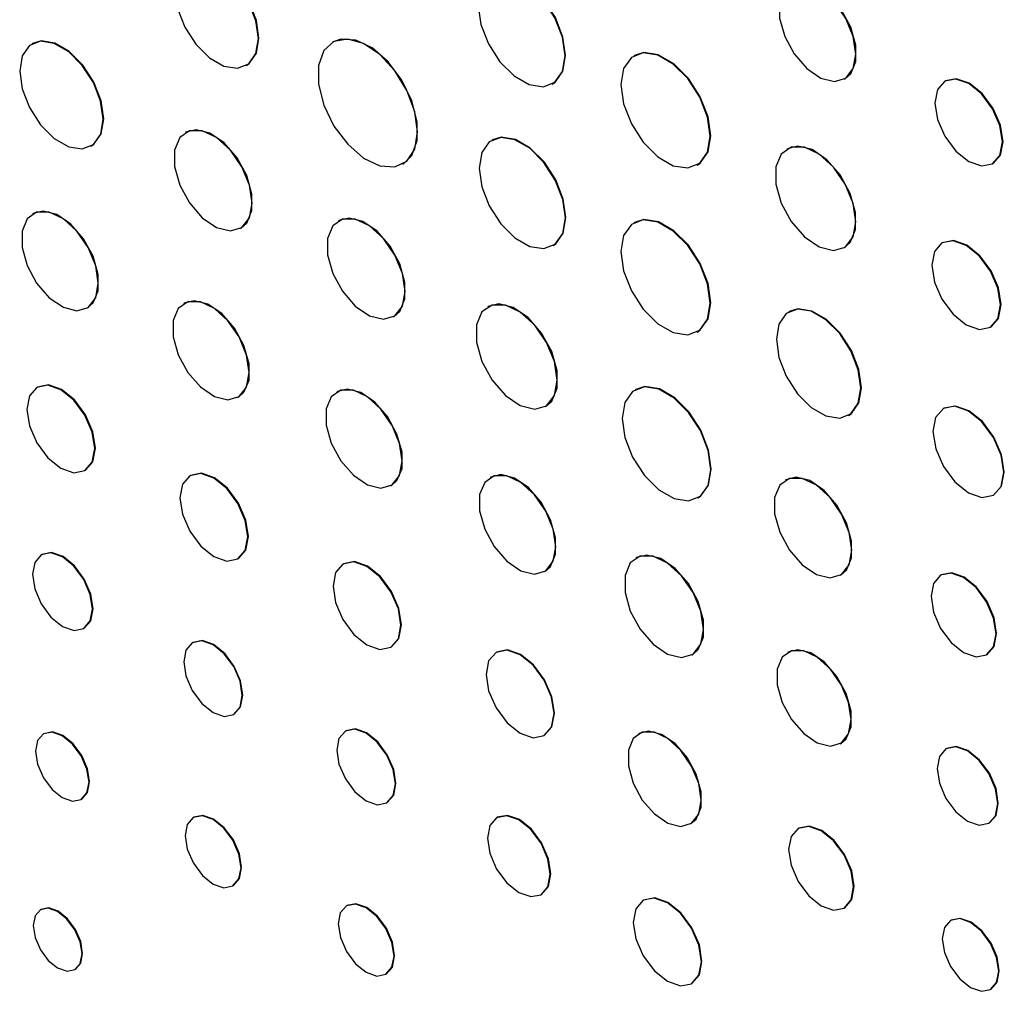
# Model space of a CAD drawing. Header units: inches. Extents: x 1.6 to 12.3, y 1.7 to 9.5.
# Tile 27 of 35: x 11.008 to 11.328, y 5.458 to 5.774. Entities that reach past the tile are written whole.
import ezdxf

# ---------------------------------------------------------------- set-up
doc = ezdxf.new("R2010")
doc.units = ezdxf.units.IN
doc.header["$MEASUREMENT"] = 0

msp = doc.modelspace()

# ---------------------------------------------------------------- linework, layer by layer
at = {"color": 7, "linetype": 'Continuous', "lineweight": 25}
for p, q in [((11.01192, 5.76665), (11.01175, 5.76655)), ((11.1097, 5.76722), (11.10953, 5.76711)), ((11.20779, 5.76283), (11.20761, 5.76273)), ((11.08146, 5.75953), (11.08163, 5.75963)), ((11.18104, 5.75351), (11.18121, 5.75361)), ((11.27613, 5.75514), (11.27631, 5.75524)), ((11.30891, 5.75456), (11.30873, 5.75446)), ((11.06182, 5.73781), (11.06165, 5.73771)), ((11.16153, 5.73534), (11.16135, 5.73524)), ((11.03095, 5.73328), (11.03113, 5.73338)), ((11.25753, 5.73247), (11.25735, 5.73237)), ((11.13242, 5.72746), (11.13259, 5.72756)), ((11.22815, 5.72714), (11.22833, 5.72724)), ((11.32426, 5.72756), (11.32444, 5.72766)), ((11.01215, 5.71135), (11.01198, 5.71125)), ((11.11161, 5.70908), (11.11144, 5.70897)), ((11.20779, 5.70852), (11.20761, 5.70842)), ((11.07962, 5.70657), (11.0798, 5.70667)), ((11.30795, 5.70191), (11.30778, 5.70181)), ((11.18118, 5.70089), (11.18136, 5.70099)), ((11.2759, 5.70023), (11.27608, 5.70033)), ((11.02967, 5.68061), (11.02984, 5.68071)), ((11.06132, 5.68221), (11.06114, 5.68211)), ((11.16022, 5.68114), (11.16004, 5.68104)), ((11.25812, 5.6795), (11.25794, 5.6794)), ((11.12941, 5.67783), (11.12959, 5.67794)), ((11.22816, 5.67283), (11.22834, 5.67294)), ((11.3236, 5.6744), (11.32378, 5.6745)), ((11.01353, 5.65494), (11.01335, 5.65483)), ((11.2082, 5.65416), (11.20802, 5.65406)), ((11.07876, 5.65159), (11.07894, 5.65169)), ((11.11111, 5.65347), (11.11093, 5.65337)), ((11.17876, 5.64861), (11.17894, 5.64872)), ((11.30843, 5.64806), (11.30825, 5.64795)), ((11.27738, 5.64573), (11.27756, 5.64583)), ((11.02897, 5.62777), (11.02915, 5.62788)), ((11.06332, 5.6262), (11.06315, 5.6261)), ((11.16101, 5.62563), (11.16083, 5.62552)), ((11.25703, 5.62477), (11.25685, 5.62467)), ((11.12855, 5.62285), (11.12873, 5.62295)), ((11.22835, 5.61884), (11.22853, 5.61894)), ((11.32453, 5.61975), (11.32471, 5.61985)), ((11.01496, 5.60047), (11.01478, 5.60037)), ((11.07877, 5.59904), (11.07894, 5.59914)), ((11.20843, 5.59945), (11.20826, 5.59934)), ((11.11311, 5.59746), (11.11294, 5.59736)), ((11.1785, 5.59493), (11.17868, 5.59503)), ((11.27474, 5.59368), (11.27492, 5.59378)), ((11.30754, 5.59382), (11.30736, 5.59372)), ((11.02861, 5.57641), (11.02878, 5.57651)), ((11.0641, 5.57187), (11.06392, 5.57177)), ((11.12856, 5.5703), (11.12874, 5.5704)), ((11.16291, 5.56872), (11.16273, 5.56862)), ((11.22647, 5.56779), (11.22665, 5.56789)), ((11.25774, 5.5687), (11.25757, 5.5686)), ((11.32231, 5.56782), (11.32249, 5.56792)), ((11.0774, 5.54842), (11.07757, 5.54852)), ((11.01564, 5.54219), (11.01546, 5.54209)), ((11.11389, 5.54313), (11.11371, 5.54303)), ((11.17835, 5.54156), (11.17853, 5.54166)), ((11.20925, 5.5422), (11.20908, 5.5421)), ((11.2747, 5.53891), (11.27488, 5.53901)), ((11.30927, 5.53736), (11.30909, 5.53726)), ((11.02777, 5.52077), (11.02795, 5.52087)), ((11.12719, 5.51968), (11.12736, 5.51979)), ((11.06443, 5.51504), (11.06426, 5.51494)), ((11.16309, 5.51498), (11.16292, 5.51487)), ((11.22598, 5.51282), (11.22615, 5.51293)), ((11.32306, 5.51306), (11.32324, 5.51316)), ((11.2612, 5.51147), (11.26102, 5.51137)), ((11.07712, 5.49266), (11.0773, 5.49276)), ((11.17738, 5.48982), (11.17756, 5.48992)), ((11.21081, 5.48808), (11.21063, 5.48798)), ((11.01468, 5.48499), (11.0145, 5.48489)), ((11.11422, 5.48631), (11.11405, 5.4862)), ((11.27597, 5.48548), (11.27614, 5.48559)), ((11.31078, 5.48155), (11.31061, 5.48144)), ((11.02573, 5.46544), (11.02591, 5.46554)), ((11.12691, 5.46392), (11.12709, 5.46402)), ((11.22629, 5.46085), (11.22647, 5.46095)), ((11.32358, 5.45896), (11.32376, 5.45907))]:
    msp.add_line(p, q, dxfattribs=at)
at = {"color": 7, "linetype": 'Continuous', "lineweight": 25, "flags": 128}
for points in [[(11.08542, 5.7683), (11.08461, 5.77412), (11.08225, 5.78018), (11.07865, 5.78575), (11.07423, 5.79016), (11.06953, 5.79287), (11.06511, 5.79357), (11.0615, 5.79215), (11.05915, 5.78881), (11.05834, 5.78393), (11.05915, 5.77811), (11.06151, 5.77205), (11.06511, 5.76648), (11.06953, 5.76207), (11.07423, 5.75935), (11.07865, 5.75866), (11.08226, 5.76007), (11.08461, 5.76342), (11.08542, 5.7683)], [(11.08163, 5.75963), (11.08243, 5.76017), (11.08478, 5.76352), (11.0856, 5.7684), (11.08478, 5.77422), (11.08243, 5.78028), (11.07883, 5.78585), (11.07441, 5.79026), (11.0697, 5.79298), (11.06528, 5.79367), (11.06248, 5.7928)], [(11.18517, 5.76264), (11.18432, 5.76871), (11.18187, 5.77502), (11.17812, 5.78082), (11.17351, 5.78541), (11.16861, 5.78824), (11.16401, 5.78896), (11.16026, 5.78749), (11.15781, 5.78401), (11.15696, 5.77893), (11.15781, 5.77286), (11.16026, 5.76655), (11.16401, 5.76075), (11.16862, 5.75616), (11.17351, 5.75333), (11.17812, 5.75261), (11.18187, 5.75408), (11.18432, 5.75756), (11.18517, 5.76264)], [(11.18121, 5.75361), (11.18205, 5.75418), (11.1845, 5.75767), (11.18535, 5.76275), (11.1845, 5.76881), (11.18205, 5.77512), (11.17829, 5.78092), (11.17369, 5.78552), (11.16879, 5.78834), (11.16419, 5.78907), (11.16127, 5.78816)], [(11.2798, 5.76325), (11.27895, 5.76897), (11.27653, 5.77488), (11.27286, 5.78021), (11.26843, 5.78422), (11.26385, 5.78637), (11.25973, 5.78638), (11.25663, 5.78424), (11.25497, 5.78024), (11.25497, 5.77493), (11.25663, 5.76901), (11.25973, 5.7633), (11.26385, 5.75855), (11.26843, 5.75541), (11.27286, 5.75431), (11.27653, 5.7554), (11.27896, 5.75852), (11.2798, 5.76325)], [(11.27631, 5.75524), (11.2781, 5.75682), (11.27976, 5.76082), (11.27976, 5.76614), (11.2781, 5.77205), (11.275, 5.77777), (11.27088, 5.78252), (11.2663, 5.78565), (11.26187, 5.78675), (11.2586, 5.78592)], [(11.03493, 5.74207), (11.03411, 5.74791), (11.03176, 5.75399), (11.02814, 5.75958), (11.02371, 5.764), (11.01899, 5.76672), (11.01456, 5.76742), (11.01094, 5.766), (11.00859, 5.76265), (11.00777, 5.75775), (11.00859, 5.75192), (11.01095, 5.74584), (11.01456, 5.74025), (11.01899, 5.73583), (11.02371, 5.7331), (11.02814, 5.73241), (11.03176, 5.73383), (11.03412, 5.73718), (11.03493, 5.74207)], [(11.03113, 5.73338), (11.03193, 5.73393), (11.03429, 5.73728), (11.03511, 5.74218), (11.03429, 5.74801), (11.03193, 5.75409), (11.02832, 5.75968), (11.02388, 5.7641), (11.01917, 5.76682), (11.01473, 5.76752), (11.01192, 5.76665)], [(11.13716, 5.73795), (11.13628, 5.74452), (11.13374, 5.7514), (11.12982, 5.75783), (11.12494, 5.76312), (11.11963, 5.76669), (11.11447, 5.76816), (11.11001, 5.76737), (11.10673, 5.7644), (11.105, 5.75958), (11.105, 5.75343), (11.10673, 5.74661), (11.11001, 5.73986), (11.11447, 5.73392), (11.11964, 5.72943), (11.12495, 5.72687), (11.12983, 5.72653), (11.13375, 5.72843), (11.13628, 5.73238), (11.13716, 5.73795)], [(11.13259, 5.72756), (11.13538, 5.73028), (11.13711, 5.7351), (11.13711, 5.74125), (11.13538, 5.74807), (11.13211, 5.75482), (11.12765, 5.76076), (11.12248, 5.76525), (11.11717, 5.76781), (11.11229, 5.76815), (11.1097, 5.76722)], [(11.23241, 5.73655), (11.23153, 5.74279), (11.22901, 5.74929), (11.22514, 5.75527), (11.2204, 5.76), (11.21536, 5.76291), (11.21062, 5.76365), (11.20675, 5.76214), (11.20423, 5.75855), (11.20335, 5.75332), (11.20423, 5.74707), (11.20675, 5.74057), (11.21062, 5.7346), (11.21536, 5.72987), (11.22041, 5.72696), (11.22515, 5.72621), (11.22901, 5.72773), (11.23153, 5.73132), (11.23241, 5.73655)], [(11.22833, 5.72724), (11.22919, 5.72783), (11.23171, 5.73142), (11.23259, 5.73665), (11.23171, 5.74289), (11.22919, 5.7494), (11.22532, 5.75537), (11.22058, 5.7601), (11.21553, 5.76301), (11.21079, 5.76376), (11.20779, 5.76283)], [(11.32748, 5.73467), (11.32664, 5.74), (11.32426, 5.74549), (11.3207, 5.7503), (11.31649, 5.75369), (11.31229, 5.75515), (11.30873, 5.75446), (11.30635, 5.75172), (11.30551, 5.74734), (11.30635, 5.74201), (11.30873, 5.73652), (11.31229, 5.73171), (11.3165, 5.72832), (11.3207, 5.72686), (11.32426, 5.72756), (11.32664, 5.7303), (11.32748, 5.73467)], [(11.32444, 5.72766), (11.32444, 5.72766), (11.32682, 5.7304), (11.32766, 5.73477), (11.32682, 5.74011), (11.32444, 5.74559), (11.32087, 5.7504), (11.31667, 5.75379), (11.31247, 5.75525), (11.30891, 5.75456)], [(11.08335, 5.7148), (11.08249, 5.7206), (11.08003, 5.72661), (11.0763, 5.73201), (11.0718, 5.73608), (11.06715, 5.73827), (11.06297, 5.73828), (11.05982, 5.73611), (11.05814, 5.73205), (11.05814, 5.72666), (11.05983, 5.72065), (11.06297, 5.71485), (11.06716, 5.71003), (11.07181, 5.70685), (11.0763, 5.70573), (11.08003, 5.70683), (11.08249, 5.71), (11.08335, 5.7148)], [(11.0798, 5.70667), (11.08162, 5.70828), (11.08331, 5.71233), (11.08331, 5.71773), (11.08162, 5.72373), (11.07847, 5.72954), (11.07429, 5.73436), (11.06964, 5.73754), (11.06514, 5.73865), (11.06182, 5.73781)], [(11.18529, 5.70997), (11.18444, 5.716), (11.18201, 5.72227), (11.17828, 5.72804), (11.1737, 5.73261), (11.16883, 5.73542), (11.16426, 5.73613), (11.16053, 5.73467), (11.15809, 5.73121), (11.15725, 5.72616), (11.15809, 5.72013), (11.16053, 5.71386), (11.16426, 5.70809), (11.16884, 5.70352), (11.17371, 5.70071), (11.17828, 5.69999), (11.18201, 5.70146), (11.18445, 5.70492), (11.18529, 5.70997)], [(11.18136, 5.70099), (11.18219, 5.70156), (11.18462, 5.70502), (11.18547, 5.71007), (11.18462, 5.7161), (11.18219, 5.72238), (11.17846, 5.72814), (11.17388, 5.73271), (11.16901, 5.73552), (11.16443, 5.73624), (11.16153, 5.73534)], [(11.27974, 5.70873), (11.27886, 5.71471), (11.27632, 5.72091), (11.27247, 5.72649), (11.26783, 5.73069), (11.26303, 5.73294), (11.25872, 5.73295), (11.25547, 5.73071), (11.25373, 5.72653), (11.25373, 5.72096), (11.25547, 5.71476), (11.25872, 5.70877), (11.26304, 5.7038), (11.26784, 5.70052), (11.27247, 5.69936), (11.27632, 5.7005), (11.27886, 5.70377), (11.27974, 5.70873)], [(11.27608, 5.70033), (11.27796, 5.70199), (11.2797, 5.70618), (11.2797, 5.71174), (11.27796, 5.71794), (11.27471, 5.72393), (11.27039, 5.7289), (11.26559, 5.73219), (11.26095, 5.73334), (11.25753, 5.73247)], [(11.03333, 5.68871), (11.03249, 5.69442), (11.03007, 5.70033), (11.0264, 5.70564), (11.02197, 5.70965), (11.0174, 5.7118), (11.01328, 5.71181), (11.01018, 5.70967), (11.00852, 5.70568), (11.00852, 5.70037), (11.01018, 5.69446), (11.01328, 5.68875), (11.0174, 5.68401), (11.02198, 5.68088), (11.0264, 5.67978), (11.03007, 5.68086), (11.03249, 5.68398), (11.03333, 5.68871)], [(11.02984, 5.68071), (11.03163, 5.68229), (11.0333, 5.68628), (11.03329, 5.69159), (11.03163, 5.6975), (11.02854, 5.70321), (11.02442, 5.70795), (11.01984, 5.71108), (11.01542, 5.71218), (11.01215, 5.71135)], [(11.13314, 5.68607), (11.13228, 5.69187), (11.12982, 5.69787), (11.12609, 5.70327), (11.1216, 5.70734), (11.11694, 5.70953), (11.11276, 5.70954), (11.10962, 5.70737), (11.10793, 5.70331), (11.10793, 5.69792), (11.10962, 5.69191), (11.11277, 5.68611), (11.11695, 5.68129), (11.1216, 5.67811), (11.12609, 5.67699), (11.12982, 5.67809), (11.13228, 5.68126), (11.13314, 5.68607)], [(11.12959, 5.67794), (11.13141, 5.67954), (11.1331, 5.6836), (11.1331, 5.68899), (11.13141, 5.695), (11.12826, 5.7008), (11.12408, 5.70562), (11.11943, 5.7088), (11.11493, 5.70992), (11.11161, 5.70908)], [(11.23241, 5.68224), (11.23154, 5.68849), (11.22901, 5.69499), (11.22515, 5.70096), (11.22041, 5.70569), (11.21536, 5.7086), (11.21062, 5.70935), (11.20676, 5.70783), (11.20423, 5.70424), (11.20336, 5.69901), (11.20424, 5.69277), (11.20676, 5.68627), (11.21062, 5.68029), (11.21537, 5.67556), (11.22041, 5.67265), (11.22515, 5.67191), (11.22902, 5.67342), (11.23154, 5.67701), (11.23241, 5.68224)], [(11.22834, 5.67294), (11.22919, 5.67352), (11.23172, 5.67711), (11.23259, 5.68234), (11.23171, 5.68859), (11.22919, 5.69509), (11.22533, 5.70107), (11.22058, 5.70579), (11.21554, 5.70871), (11.2108, 5.70945), (11.20779, 5.70852)], [(11.32688, 5.68164), (11.32603, 5.68708), (11.3236, 5.69267), (11.31997, 5.69757), (11.31569, 5.70102), (11.31141, 5.70251), (11.30778, 5.70181), (11.30535, 5.69901), (11.3045, 5.69456), (11.30535, 5.68912), (11.30778, 5.68353), (11.31141, 5.67863), (11.31569, 5.67518), (11.31997, 5.67369), (11.3236, 5.6744), (11.32603, 5.67719), (11.32688, 5.68164)], [(11.32378, 5.6745), (11.32378, 5.6745), (11.3262, 5.67729), (11.32706, 5.68175), (11.3262, 5.68718), (11.32378, 5.69277), (11.32015, 5.69767), (11.31586, 5.70113), (11.31158, 5.70261), (11.30795, 5.70191)], [(11.08241, 5.65966), (11.08157, 5.66534), (11.07916, 5.67123), (11.0755, 5.67652), (11.0711, 5.68051), (11.06654, 5.68265), (11.06244, 5.68266), (11.05936, 5.68053), (11.05771, 5.67656), (11.05771, 5.67127), (11.05936, 5.66539), (11.06245, 5.6597), (11.06654, 5.65498), (11.0711, 5.65186), (11.07551, 5.65076), (11.07916, 5.65184), (11.08157, 5.65495), (11.08241, 5.65966)], [(11.07894, 5.65169), (11.08072, 5.65326), (11.08238, 5.65724), (11.08238, 5.66253), (11.08072, 5.66841), (11.07764, 5.6741), (11.07354, 5.67882), (11.06898, 5.68194), (11.06458, 5.68303), (11.06132, 5.68221)], [(11.18264, 5.65719), (11.18174, 5.66322), (11.17918, 5.66948), (11.1753, 5.67511), (11.17062, 5.67934), (11.16578, 5.68162), (11.16142, 5.68163), (11.15814, 5.67937), (11.15639, 5.67515), (11.15639, 5.66953), (11.15815, 5.66327), (11.16142, 5.65723), (11.16578, 5.65221), (11.17062, 5.6489), (11.1753, 5.64774), (11.17918, 5.64888), (11.18174, 5.65218), (11.18264, 5.65719)], [(11.17894, 5.64872), (11.18083, 5.65039), (11.18259, 5.65461), (11.18259, 5.66023), (11.18083, 5.66648), (11.17755, 5.67252), (11.1732, 5.67754), (11.16835, 5.68086), (11.16367, 5.68202), (11.16022, 5.68114)], [(11.28141, 5.65463), (11.28058, 5.66054), (11.27819, 5.66669), (11.27453, 5.67235), (11.27005, 5.67682), (11.26527, 5.67958), (11.26079, 5.68028), (11.25713, 5.67885), (11.25474, 5.67545), (11.25392, 5.6705), (11.25475, 5.66459), (11.25713, 5.65844), (11.26079, 5.65278), (11.26528, 5.64831), (11.27005, 5.64555), (11.27454, 5.64485), (11.27819, 5.64628), (11.28058, 5.64968), (11.28141, 5.65463)], [(11.27756, 5.64583), (11.27837, 5.64639), (11.28076, 5.64978), (11.28158, 5.65473), (11.28075, 5.66064), (11.27837, 5.66679), (11.27471, 5.67245), (11.27022, 5.67692), (11.26545, 5.67968), (11.26096, 5.68038), (11.25812, 5.6795)], [(11.03221, 5.63493), (11.03137, 5.6403), (11.02897, 5.64582), (11.02539, 5.65065), (11.02116, 5.65406), (11.01693, 5.65553), (11.01335, 5.65483), (11.01096, 5.65208), (11.01012, 5.64768), (11.01096, 5.64231), (11.01335, 5.63679), (11.01694, 5.63196), (11.02116, 5.62855), (11.02539, 5.62708), (11.02898, 5.62778), (11.03137, 5.63053), (11.03221, 5.63493)], [(11.02915, 5.62788), (11.02915, 5.62788), (11.03155, 5.63063), (11.03239, 5.63503), (11.03155, 5.6404), (11.02915, 5.64592), (11.02557, 5.65075), (11.02134, 5.65416), (11.01711, 5.65563), (11.01353, 5.65494)], [(11.1322, 5.63092), (11.13136, 5.6366), (11.12895, 5.64249), (11.1253, 5.64778), (11.12089, 5.65177), (11.11633, 5.65392), (11.11223, 5.65392), (11.10915, 5.6518), (11.1075, 5.64782), (11.1075, 5.64253), (11.10915, 5.63665), (11.11224, 5.63096), (11.11634, 5.62624), (11.12089, 5.62312), (11.1253, 5.62203), (11.12895, 5.6231), (11.13136, 5.62621), (11.1322, 5.63092)], [(11.12873, 5.62295), (11.13051, 5.62453), (11.13217, 5.6285), (11.13217, 5.63379), (11.13051, 5.63967), (11.12743, 5.64536), (11.12333, 5.65008), (11.11877, 5.6532), (11.11437, 5.6543), (11.11111, 5.65347)], [(11.23256, 5.62815), (11.2317, 5.63433), (11.2292, 5.64076), (11.22538, 5.64668), (11.22068, 5.65136), (11.21569, 5.65424), (11.211, 5.65498), (11.20718, 5.65348), (11.20468, 5.64992), (11.20381, 5.64475), (11.20468, 5.63857), (11.20718, 5.63213), (11.211, 5.62622), (11.21569, 5.62154), (11.22069, 5.61866), (11.22538, 5.61792), (11.2292, 5.61942), (11.2317, 5.62297), (11.23256, 5.62815)], [(11.22853, 5.61894), (11.22938, 5.61952), (11.23187, 5.62308), (11.23274, 5.62825), (11.23187, 5.63443), (11.22938, 5.64087), (11.22555, 5.64678), (11.22086, 5.65146), (11.21587, 5.65434), (11.21118, 5.65508), (11.2082, 5.65416)], [(11.32791, 5.62721), (11.32703, 5.6328), (11.32453, 5.63856), (11.3208, 5.64359), (11.31639, 5.64715), (11.31199, 5.64868), (11.30825, 5.64795), (11.30575, 5.64508), (11.30488, 5.6405), (11.30576, 5.6349), (11.30825, 5.62915), (11.31199, 5.62411), (11.31639, 5.62056), (11.3208, 5.61903), (11.32453, 5.61975), (11.32703, 5.62263), (11.32791, 5.62721)], [(11.32471, 5.61985), (11.32471, 5.61985), (11.32721, 5.62273), (11.32808, 5.62731), (11.32721, 5.6329), (11.32471, 5.63866), (11.32097, 5.6437), (11.31657, 5.64725), (11.31216, 5.64878), (11.30843, 5.64806)], [(11.082, 5.60619), (11.08116, 5.61156), (11.07877, 5.61708), (11.07518, 5.62191), (11.07095, 5.62532), (11.06673, 5.62679), (11.06314, 5.6261), (11.06075, 5.62334), (11.05991, 5.61894), (11.06075, 5.61357), (11.06315, 5.60805), (11.06673, 5.60322), (11.07096, 5.59981), (11.07518, 5.59834), (11.07877, 5.59904), (11.08116, 5.60179), (11.082, 5.60619)], [(11.07894, 5.59914), (11.07895, 5.59914), (11.08134, 5.6019), (11.08218, 5.60629), (11.08134, 5.61166), (11.07894, 5.61718), (11.07536, 5.62201), (11.07113, 5.62543), (11.0669, 5.62689), (11.06332, 5.6262)], [(11.18216, 5.60302), (11.18131, 5.60871), (11.1789, 5.61462), (11.17523, 5.61993), (11.17082, 5.62392), (11.16625, 5.62607), (11.16214, 5.62608), (11.15905, 5.62395), (11.15739, 5.61996), (11.15739, 5.61466), (11.15905, 5.60876), (11.16214, 5.60306), (11.16625, 5.59832), (11.17082, 5.5952), (11.17524, 5.5941), (11.1789, 5.59518), (11.18131, 5.59829), (11.18216, 5.60302)], [(11.17868, 5.59503), (11.18046, 5.5966), (11.18212, 5.60059), (11.18212, 5.60589), (11.18046, 5.61179), (11.17737, 5.61749), (11.17326, 5.62223), (11.16869, 5.62536), (11.16427, 5.62645), (11.16101, 5.62563)], [(11.27845, 5.60188), (11.27759, 5.60765), (11.27514, 5.61362), (11.27143, 5.619), (11.26696, 5.62305), (11.26233, 5.62523), (11.25817, 5.62524), (11.25504, 5.62308), (11.25336, 5.61904), (11.25336, 5.61367), (11.25504, 5.60769), (11.25817, 5.60192), (11.26234, 5.59712), (11.26696, 5.59396), (11.27144, 5.59284), (11.27515, 5.59394), (11.27759, 5.59709), (11.27845, 5.60188)], [(11.27492, 5.59378), (11.27673, 5.59538), (11.27841, 5.59942), (11.27841, 5.60479), (11.27673, 5.61076), (11.2736, 5.61654), (11.26943, 5.62133), (11.2648, 5.6245), (11.26033, 5.62561), (11.25703, 5.62477)], [(11.03147, 5.58274), (11.03073, 5.5875), (11.02861, 5.59238), (11.02543, 5.59666), (11.02169, 5.59968), (11.01795, 5.60098), (11.01478, 5.60037), (11.01266, 5.59792), (11.01191, 5.59403), (11.01266, 5.58928), (11.01478, 5.58439), (11.01795, 5.58012), (11.02169, 5.5771), (11.02544, 5.5758), (11.02861, 5.57641), (11.03073, 5.57885), (11.03147, 5.58274)], [(11.02878, 5.57651), (11.02879, 5.57651), (11.0309, 5.57895), (11.03165, 5.58285), (11.0309, 5.5876), (11.02878, 5.59249), (11.02561, 5.59676), (11.02187, 5.59978), (11.01813, 5.60108), (11.01496, 5.60047)], [(11.23024, 5.57613), (11.22937, 5.58201), (11.22688, 5.5881), (11.2231, 5.59357), (11.21855, 5.59769), (11.21384, 5.59991), (11.2096, 5.59992), (11.20641, 5.59772), (11.2047, 5.59361), (11.2047, 5.58814), (11.20641, 5.58206), (11.2096, 5.57618), (11.21384, 5.57129), (11.21855, 5.56807), (11.22311, 5.56694), (11.22688, 5.56805), (11.22938, 5.57126), (11.23024, 5.57613)], [(11.22665, 5.56789), (11.22849, 5.56952), (11.2302, 5.57363), (11.2302, 5.5791), (11.22849, 5.58518), (11.2253, 5.59106), (11.22106, 5.59594), (11.21635, 5.59917), (11.2118, 5.6003), (11.20843, 5.59945)], [(11.13179, 5.57745), (11.13095, 5.58282), (11.12856, 5.58834), (11.12497, 5.59318), (11.12075, 5.59659), (11.11652, 5.59805), (11.11294, 5.59736), (11.11054, 5.5946), (11.1097, 5.5902), (11.11054, 5.58484), (11.11294, 5.57932), (11.11652, 5.57448), (11.12075, 5.57107), (11.12498, 5.5696), (11.12856, 5.5703), (11.13095, 5.57306), (11.13179, 5.57745)], [(11.12874, 5.5704), (11.12874, 5.5704), (11.13113, 5.57316), (11.13197, 5.57756), (11.13113, 5.58292), (11.12873, 5.58844), (11.12515, 5.59328), (11.12092, 5.59669), (11.1167, 5.59816), (11.11311, 5.59746)], [(11.32541, 5.57466), (11.32461, 5.5798), (11.32231, 5.58509), (11.31888, 5.58971), (11.31484, 5.59298), (11.31079, 5.59438), (11.30736, 5.59372), (11.30507, 5.59108), (11.30426, 5.58687), (11.30507, 5.58173), (11.30736, 5.57645), (11.31079, 5.57182), (11.31484, 5.56856), (11.31888, 5.56715), (11.32231, 5.56782), (11.32461, 5.57046), (11.32541, 5.57466)], [(11.32249, 5.56792), (11.32249, 5.56792), (11.32478, 5.57056), (11.32559, 5.57477), (11.32478, 5.5799), (11.32249, 5.58519), (11.31906, 5.58982), (11.31501, 5.59308), (11.31097, 5.59449), (11.30754, 5.59382)], [(11.08019, 5.55459), (11.07946, 5.55922), (11.07739, 5.56399), (11.0743, 5.56816), (11.07066, 5.5711), (11.06701, 5.57237), (11.06392, 5.57177), (11.06185, 5.56939), (11.06113, 5.56559), (11.06185, 5.56096), (11.06392, 5.5562), (11.06701, 5.55203), (11.07066, 5.54909), (11.0743, 5.54782), (11.0774, 5.54842), (11.07946, 5.5508), (11.08019, 5.55459)], [(11.07757, 5.54852), (11.07757, 5.54852), (11.07964, 5.5509), (11.08036, 5.5547), (11.07964, 5.55933), (11.07757, 5.56409), (11.07448, 5.56826), (11.07083, 5.5712), (11.06719, 5.57247), (11.0641, 5.57187)], [(11.18159, 5.54872), (11.18075, 5.55408), (11.17835, 5.5596), (11.17477, 5.56444), (11.17054, 5.56785), (11.16631, 5.56932), (11.16273, 5.56862), (11.16033, 5.56586), (11.15949, 5.56147), (11.16033, 5.5561), (11.16273, 5.55058), (11.16631, 5.54575), (11.17054, 5.54233), (11.17477, 5.54087), (11.17835, 5.54156), (11.18075, 5.54432), (11.18159, 5.54872)], [(11.17853, 5.54166), (11.17853, 5.54166), (11.18092, 5.54442), (11.18176, 5.54882), (11.18092, 5.55419), (11.17853, 5.55971), (11.17494, 5.56454), (11.17072, 5.56795), (11.16649, 5.56942), (11.16291, 5.56872)], [(11.27825, 5.54676), (11.27743, 5.55229), (11.27509, 5.55801), (11.27153, 5.56316), (11.26725, 5.56704), (11.26282, 5.56913), (11.25883, 5.56914), (11.25583, 5.56707), (11.25422, 5.5632), (11.25422, 5.55806), (11.25583, 5.55233), (11.25883, 5.5468), (11.26282, 5.54221), (11.26725, 5.53917), (11.27154, 5.53811), (11.27509, 5.53916), (11.27743, 5.54218), (11.27825, 5.54676)], [(11.27488, 5.53901), (11.27662, 5.54054), (11.27822, 5.54441), (11.27822, 5.54955), (11.27661, 5.55528), (11.27361, 5.56081), (11.26963, 5.5654), (11.26519, 5.56844), (11.26091, 5.5695), (11.25774, 5.5687)], [(11.03032, 5.52641), (11.02966, 5.53063), (11.02777, 5.53498), (11.02495, 5.53879), (11.02162, 5.54148), (11.01829, 5.54264), (11.01546, 5.54209), (11.01358, 5.53992), (11.01291, 5.53645), (11.01358, 5.53222), (11.01546, 5.52787), (11.01829, 5.52406), (11.02162, 5.52138), (11.02495, 5.52022), (11.02777, 5.52077), (11.02966, 5.52294), (11.03032, 5.52641)], [(11.02795, 5.52087), (11.02795, 5.52087), (11.02984, 5.52304), (11.0305, 5.52651), (11.02984, 5.53074), (11.02795, 5.53509), (11.02512, 5.53889), (11.02179, 5.54158), (11.01846, 5.54274), (11.01564, 5.54219)], [(11.12998, 5.52586), (11.12925, 5.53049), (11.12719, 5.53525), (11.12409, 5.53942), (11.12045, 5.54236), (11.1168, 5.54363), (11.11371, 5.54303), (11.11164, 5.54065), (11.11092, 5.53686), (11.11164, 5.53223), (11.11371, 5.52746), (11.1168, 5.52329), (11.12045, 5.52035), (11.1241, 5.51908), (11.12719, 5.51969), (11.12925, 5.52206), (11.12998, 5.52586)], [(11.12736, 5.51979), (11.12736, 5.51979), (11.12943, 5.52217), (11.13016, 5.52596), (11.12943, 5.53059), (11.12736, 5.53535), (11.12427, 5.53952), (11.12062, 5.54246), (11.11698, 5.54373), (11.11389, 5.54313)], [(11.22948, 5.52056), (11.22867, 5.52602), (11.22636, 5.53166), (11.22285, 5.53674), (11.21863, 5.54057), (11.21425, 5.54263), (11.21032, 5.54263), (11.20736, 5.54059), (11.20578, 5.53678), (11.20578, 5.53171), (11.20736, 5.52606), (11.21032, 5.5206), (11.21426, 5.51607), (11.21863, 5.51308), (11.22285, 5.51203), (11.22636, 5.51307), (11.22867, 5.51604), (11.22948, 5.52056)], [(11.22615, 5.51293), (11.22787, 5.51443), (11.22945, 5.51825), (11.22945, 5.52332), (11.22786, 5.52897), (11.2249, 5.53442), (11.22097, 5.53895), (11.2166, 5.54194), (11.21237, 5.54299), (11.20925, 5.5422)], [(11.32596, 5.51946), (11.3252, 5.52426), (11.32306, 5.5292), (11.31986, 5.53352), (11.31607, 5.53657), (11.31229, 5.53788), (11.30909, 5.53726), (11.30695, 5.5348), (11.30619, 5.53086), (11.30695, 5.52606), (11.30909, 5.52112), (11.3123, 5.5168), (11.31608, 5.51375), (11.31986, 5.51243), (11.32306, 5.51306), (11.32521, 5.51552), (11.32596, 5.51946)], [(11.32324, 5.51316), (11.32324, 5.51316), (11.32538, 5.51562), (11.32613, 5.51956), (11.32538, 5.52436), (11.32324, 5.5293), (11.32003, 5.53362), (11.31625, 5.53667), (11.31247, 5.53799), (11.30927, 5.53736)], [(11.07978, 5.49855), (11.07909, 5.50297), (11.07712, 5.50752), (11.07417, 5.5115), (11.07069, 5.5143), (11.06721, 5.51551), (11.06425, 5.51494), (11.06228, 5.51267), (11.06159, 5.50905), (11.06228, 5.50463), (11.06426, 5.50008), (11.06721, 5.4961), (11.07069, 5.49329), (11.07417, 5.49208), (11.07712, 5.49266), (11.07909, 5.49493), (11.07978, 5.49855)], [(11.0773, 5.49276), (11.0773, 5.49276), (11.07927, 5.49503), (11.07996, 5.49865), (11.07927, 5.50307), (11.0773, 5.50762), (11.07434, 5.5116), (11.07086, 5.51441), (11.06738, 5.51562), (11.06443, 5.51504)], [(11.18038, 5.49644), (11.1796, 5.50141), (11.17738, 5.50653), (11.17406, 5.511), (11.17015, 5.51416), (11.16623, 5.51552), (11.16292, 5.51487), (11.1607, 5.51232), (11.15992, 5.50825), (11.1607, 5.50328), (11.16292, 5.49817), (11.16624, 5.49369), (11.17015, 5.49054), (11.17406, 5.48918), (11.17738, 5.48982), (11.1796, 5.49237), (11.18038, 5.49644)], [(11.17756, 5.48992), (11.17756, 5.48992), (11.17977, 5.49248), (11.18055, 5.49655), (11.17977, 5.50152), (11.17756, 5.50663), (11.17424, 5.5111), (11.17032, 5.51426), (11.16641, 5.51562), (11.16309, 5.51498)], [(11.27906, 5.49233), (11.27826, 5.49746), (11.27597, 5.50274), (11.27254, 5.50737), (11.26849, 5.51063), (11.26445, 5.51204), (11.26102, 5.51137), (11.25873, 5.50873), (11.25793, 5.50453), (11.25873, 5.49939), (11.26102, 5.49411), (11.26445, 5.48949), (11.2685, 5.48622), (11.27254, 5.48482), (11.27597, 5.48548), (11.27826, 5.48812), (11.27906, 5.49233)], [(11.27614, 5.48559), (11.27615, 5.48559), (11.27844, 5.48822), (11.27924, 5.49243), (11.27843, 5.49756), (11.27614, 5.50285), (11.27271, 5.50747), (11.26867, 5.51073), (11.26463, 5.51214), (11.2612, 5.51147)], [(11.22954, 5.46802), (11.2287, 5.47341), (11.22629, 5.47894), (11.2227, 5.48379), (11.21846, 5.48721), (11.21422, 5.48868), (11.21063, 5.48798), (11.20823, 5.48522), (11.20739, 5.48081), (11.20823, 5.47543), (11.21063, 5.46989), (11.21423, 5.46505), (11.21846, 5.46163), (11.2227, 5.46015), (11.2263, 5.46085), (11.2287, 5.46362), (11.22954, 5.46802)], [(11.22647, 5.46095), (11.22647, 5.46095), (11.22887, 5.46372), (11.22972, 5.46813), (11.22887, 5.47351), (11.22647, 5.47904), (11.22288, 5.48389), (11.21864, 5.48731), (11.2144, 5.48878), (11.21081, 5.48808)], [(11.02806, 5.47058), (11.02745, 5.47444), (11.02573, 5.47841), (11.02315, 5.48188), (11.02011, 5.48434), (11.01708, 5.48539), (11.0145, 5.48489), (11.01278, 5.48291), (11.01217, 5.47975), (11.01278, 5.47589), (11.0145, 5.47192), (11.01708, 5.46845), (11.02012, 5.46599), (11.02316, 5.46494), (11.02573, 5.46544), (11.02745, 5.46742), (11.02806, 5.47058)], [(11.02591, 5.46554), (11.02591, 5.46554), (11.02763, 5.46752), (11.02823, 5.47068), (11.02763, 5.47454), (11.02591, 5.47851), (11.02333, 5.48199), (11.02029, 5.48444), (11.01725, 5.48549), (11.01468, 5.48499)], [(11.12958, 5.46981), (11.12888, 5.47423), (11.12691, 5.47878), (11.12396, 5.48276), (11.12048, 5.48557), (11.117, 5.48678), (11.11405, 5.4862), (11.11207, 5.48393), (11.11138, 5.48031), (11.11208, 5.47589), (11.11405, 5.47135), (11.117, 5.46737), (11.12048, 5.46456), (11.12396, 5.46335), (11.12691, 5.46392), (11.12888, 5.46619), (11.12958, 5.46981)], [(11.12709, 5.46402), (11.12709, 5.46402), (11.12906, 5.46629), (11.12975, 5.46991), (11.12906, 5.47433), (11.12709, 5.47888), (11.12414, 5.48286), (11.12066, 5.48567), (11.11717, 5.48688), (11.11422, 5.48631)], [(11.32627, 5.46491), (11.32557, 5.46937), (11.32358, 5.47395), (11.32061, 5.47797), (11.31709, 5.4808), (11.31358, 5.48202), (11.31061, 5.48144), (11.30862, 5.47915), (11.30792, 5.4755), (11.30862, 5.47104), (11.31061, 5.46646), (11.31358, 5.46244), (11.3171, 5.45961), (11.32061, 5.45839), (11.32359, 5.45896), (11.32557, 5.46125), (11.32627, 5.46491)], [(11.32376, 5.45907), (11.32376, 5.45907), (11.32575, 5.46136), (11.32645, 5.46501), (11.32575, 5.46947), (11.32376, 5.47405), (11.32078, 5.47807), (11.31727, 5.4809), (11.31376, 5.48212), (11.31078, 5.48155)]]:
    msp.add_lwpolyline(points, dxfattribs=at)

doc.saveas('drawing.dxf')
